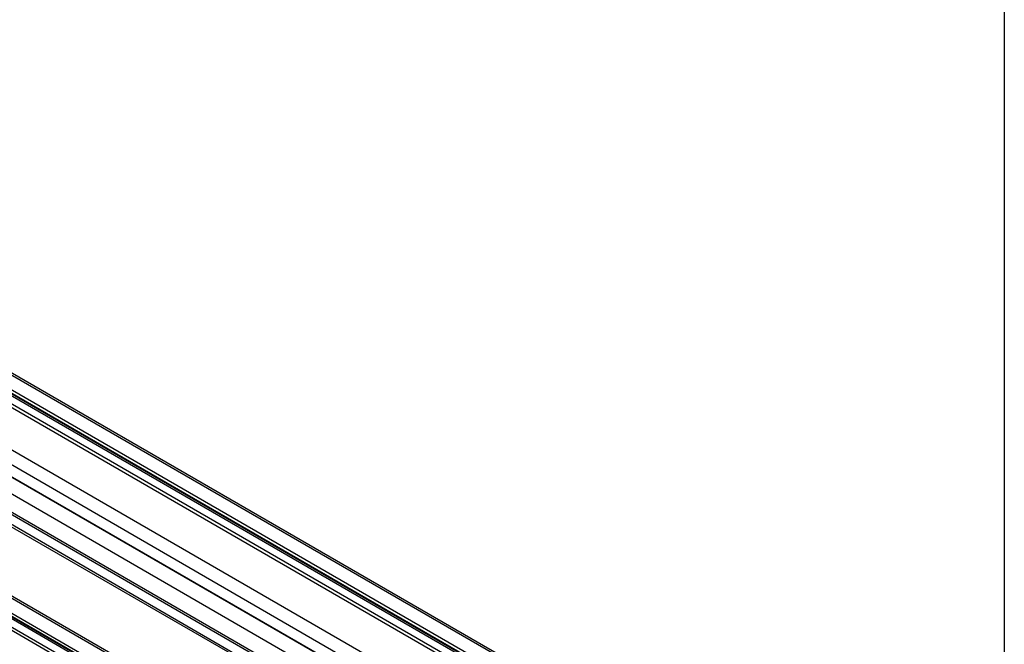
# Model space of a CAD drawing. Header units: millimetres. Extents: x 16 to 683, y 16 to 524.
# Tile 19 of 20: x 573 to 683, y 316 to 385. Entities that reach past the tile are written whole.
import ezdxf

# ---------------------------------------------------------------- set-up
doc = ezdxf.new("R2010")
doc.units = ezdxf.units.MM
doc.header["$LTSCALE"] = 2.5
doc.layers.add('TEXT', color=140, linetype='Continuous', lineweight=25)

msp = doc.modelspace()

# ---------------------------------------------------------------- linework, layer by layer
for p, q in [((670.665, 287.741), (296.909, 503.506)), ((298.336, 504.33), (672.092, 288.565)), ((672.449, 288.6), (298.693, 504.365)), ((295.242, 502.544), (668.999, 286.779)), ((669.534, 286.832), (295.778, 502.597)), ((296.799, 503.226), (670.555, 287.461)), ((296.818, 502.929), (670.575, 287.164)), ((296.884, 503.097), (670.641, 287.332)), ((664.907, 284.417), (291.151, 500.182)), ((290.398, 498.972), (664.154, 283.207)), ((290.302, 497.732), (664.058, 281.967)), ((290.403, 497.636), (664.159, 281.871)), ((665.918, 278.949), (292.161, 494.714)), ((664.159, 277.934), (290.403, 493.699)), ((664.058, 277.722), (290.302, 493.487)), ((290.398, 492.358), (664.154, 276.593)), ((290.615, 491.964), (664.371, 276.199)), ((648.038, 274.15), (305.346, 471.982)), ((651.132, 275.936), (314.751, 470.124)), ((651.341, 276.057), (314.96, 470.245)), ((648.352, 274.331), (311.792, 468.623)), ((649.407, 274.94), (313.214, 469.02)), ((649.159, 274.797), (313.233, 468.723)), ((649.338, 274.901), (313.299, 468.892)), ((313.309, 469.309), (649.705, 275.112))]:
    msp.add_line(p, q)
at = {"layer": 'TEXT'}
msp.add_line((682.625, 523.875), (682.625, 15.875), dxfattribs=at)

doc.saveas('drawing.dxf')
